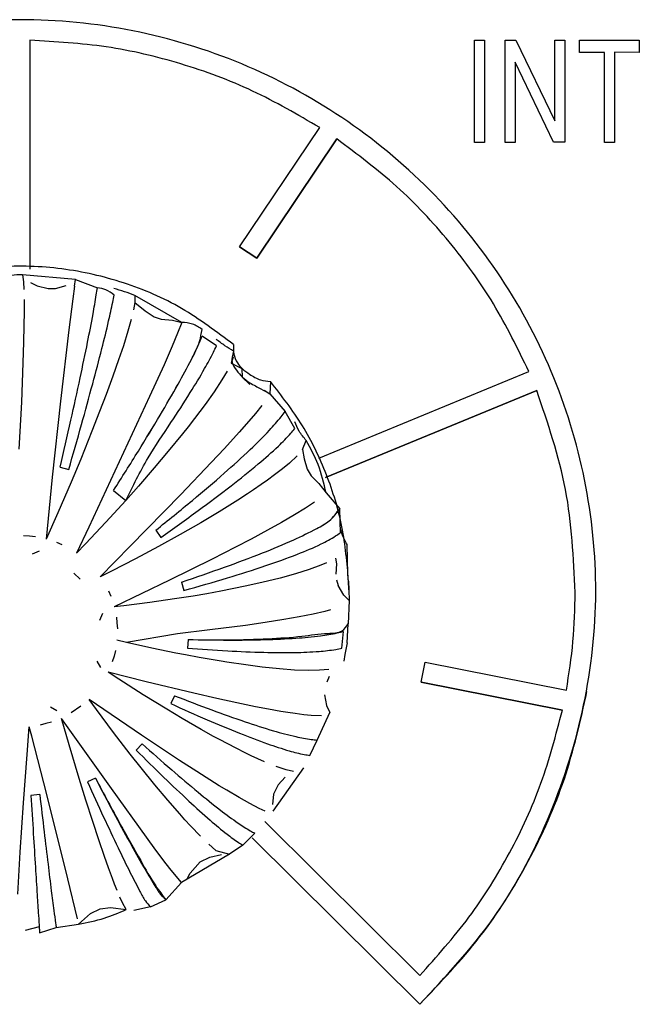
# Model space of a CAD drawing. Header units: millimetres. Extents: x -721 to -161, y -237 to 477.
# Tile 9 of 40: x -437 to -422, y -188 to -164. Entities that reach past the tile are written whole.
import ezdxf

# ---------------------------------------------------------------- set-up
doc = ezdxf.new("R2010")
doc.units = ezdxf.units.MM

# ---------------------------------------------------------------- blocks, each defined once
blk = doc.blocks.new('CFX-Folientastatur__8', base_point=(-455.839, -187.911))
at = {"color": 7, "linetype": 'Continuous'}
for p, q in [((-436.599, -164.473), (-436.599, -170.035)), ((-425.799, -166.957), (-425.799, -164.471)), ((-425.799, -164.471), (-425.555, -164.471)), ((-425.555, -164.471), (-425.555, -166.957)), ((-425.052, -166.957), (-425.052, -164.471)), ((-425.052, -164.471), (-424.793, -164.471)), ((-424.793, -164.471), (-423.845, -166.435)), ((-423.845, -166.435), (-423.845, -164.471)), ((-423.845, -164.471), (-423.601, -164.471)), ((-423.601, -164.471), (-423.601, -166.952)), ((-423.242, -164.471), (-421.791, -164.471)), ((-423.242, -164.772), (-423.242, -164.471)), ((-421.791, -164.471), (-421.791, -164.772)), ((-422.638, -164.772), (-423.242, -164.772)), ((-422.638, -164.772), (-423.242, -164.772)), ((-422.638, -166.957), (-422.638, -164.772)), ((-421.791, -164.772), (-422.394, -164.767)), ((-421.791, -164.772), (-422.394, -164.767)), ((-422.394, -164.767), (-422.394, -166.957)), ((-423.874, -166.952), (-424.808, -165.009)), ((-424.808, -165.009), (-424.808, -166.957)), ((-423.874, -166.952), (-424.808, -165.009)), ((-431.503, -169.492), (-429.558, -166.597)), ((-429.142, -166.874), (-431.087, -169.769)), ((-431.087, -169.769), (-429.142, -166.874)), ((-425.555, -166.957), (-425.799, -166.957)), ((-425.555, -166.957), (-425.799, -166.957)), ((-424.808, -166.957), (-425.052, -166.957)), ((-424.808, -166.957), (-425.052, -166.957)), ((-423.601, -166.952), (-423.874, -166.952)), ((-423.601, -166.952), (-423.874, -166.952)), ((-422.394, -166.957), (-422.638, -166.957)), ((-422.394, -166.957), (-422.638, -166.957)), ((-431.087, -169.769), (-431.503, -169.492)), ((-431.503, -169.492), (-431.087, -169.769)), ((-429.582, -174.634), (-424.474, -172.53)), ((-424.283, -172.99), (-429.42, -175.106)), ((-429.42, -175.106), (-424.283, -172.99)), ((-427.093, -180.08), (-426.995, -179.593)), ((-426.995, -179.593), (-423.562, -180.272)), ((-423.659, -180.76), (-427.093, -180.08)), ((-427.093, -180.08), (-423.659, -180.76)), ((-430.895, -183.467), (-427.128, -187.213)), ((-431.199, -183.863), (-427.128, -187.911)), ((-427.128, -187.911), (-431.199, -183.863))]:
    blk.add_line(p, q, dxfattribs=at)
for points, knots in [([(-427.128, -187.911), (-426.5, -187.239), (-425.248, -185.899), (-423.945, -183.45), (-423.094, -180.824), (-422.751, -178.069), (-423.002, -175.306), (-423.782, -172.649), (-425.075, -170.197), (-426.826, -168.045), (-428.969, -166.279), (-431.418, -164.965), (-434.08, -164.156), (-436.849, -163.883), (-439.618, -164.156), (-442.279, -164.965), (-444.729, -166.279), (-446.871, -168.045), (-448.623, -170.197), (-449.916, -172.649), (-450.696, -175.306), (-450.947, -178.069), (-450.603, -180.824), (-449.753, -183.45), (-448.45, -185.899), (-447.198, -187.239), (-446.57, -187.911)], [0, 0, 0, 0, 2.749525, 5.481374, 8.235372, 10.999163, 13.749343, 16.500607, 19.253943, 22.010015, 24.769065, 27.530872, 30.294793, 33.059859, 35.824925, 38.588846, 41.350653, 44.109703, 46.865775, 49.619111, 52.370375, 55.120555, 57.884347, 60.638344, 63.370193, 66.119718, 66.119718, 66.119718, 66.119718]), ([(-429.558, -166.597), (-430.094, -166.284), (-431.166, -165.658), (-432.92, -165.014), (-434.737, -164.581), (-435.978, -164.509), (-436.599, -164.473)], [0, 0, 0, 0, 1.859202, 3.71947, 5.580515, 7.441991, 7.441991, 7.441991, 7.441991]), ([(-429.558, -166.597), (-430.094, -166.284), (-431.166, -165.658), (-432.92, -165.014), (-434.737, -164.581), (-435.978, -164.509), (-436.599, -164.473)], [0, 0, 0, 0, 1.859202, 3.71947, 5.580515, 7.441991, 7.441991, 7.441991, 7.441991]), ([(-424.474, -172.53), (-424.745, -171.972), (-425.286, -170.856), (-426.385, -169.351), (-427.654, -167.987), (-428.646, -167.245), (-429.142, -166.874)], [0, 0, 0, 0, 1.85759, 3.712909, 5.5686, 7.423312, 7.423312, 7.423312, 7.423312]), ([(-424.474, -172.53), (-424.745, -171.972), (-425.286, -170.856), (-426.385, -169.351), (-427.654, -167.987), (-428.646, -167.245), (-429.142, -166.874)], [0, 0, 0, 0, 1.85759, 3.712909, 5.5686, 7.423312, 7.423312, 7.423312, 7.423312]), ([(-423.349, -177.897), (-423.389, -177.057), (-423.469, -175.377), (-424.012, -173.786), (-424.283, -172.99)], [0, 0, 0, 0, 2.508335, 5.017611, 5.017611, 5.017611, 5.017611]), ([(-423.349, -177.897), (-423.389, -177.057), (-423.469, -175.377), (-424.012, -173.786), (-424.283, -172.99)], [0, 0, 0, 0, 2.508335, 5.017611, 5.017611, 5.017611, 5.017611]), ([(-423.562, -180.272), (-423.5, -179.879), (-423.376, -179.092), (-423.358, -178.295), (-423.349, -177.897)], [0, 0, 0, 0, 1.1935, 2.386896, 2.386896, 2.386896, 2.386896]), ([(-427.128, -187.911), (-426.623, -187.381), (-425.613, -186.321), (-424.445, -184.455), (-423.542, -182.449), (-423.222, -181.023), (-423.062, -180.31)], [0, 0, 0, 0, 2.191523, 4.381232, 6.569376, 8.756356, 8.756356, 8.756356, 8.756356]), ([(-427.128, -187.213), (-426.714, -186.752), (-425.888, -185.829), (-424.911, -184.244), (-424.129, -182.555), (-423.816, -181.358), (-423.659, -180.76)], [0, 0, 0, 0, 1.855574, 3.709812, 5.562882, 7.41504, 7.41504, 7.41504, 7.41504])]:
    blk.add_open_spline(points, degree=3, knots=knots, dxfattribs=at)
blk = doc.blocks.new('Kappe-blau-KPOIE_1__16', base_point=(-444.883, -186.172))
at = {"color": 7, "linetype": 'Continuous'}
for p, q in [((-436.782, -170.177), (-436.759, -170.345)), ((-435.489, -170.291), (-436.782, -170.177)), ((-436.759, -170.345), (-436.749, -170.531)), ((-436.583, -170.359), (-436.421, -170.445)), ((-435.979, -170.505), (-435.718, -170.435)), ((-435.517, -170.455), (-435.489, -170.291)), ((-436.421, -170.445), (-436.16, -170.508)), ((-436.16, -170.508), (-435.979, -170.505)), ((-435.517, -170.455), (-435.56, -170.759)), ((-436.743, -170.774), (-436.743, -171.071)), ((-435.56, -170.759), (-435.655, -171.515)), ((-434.051, -170.847), (-434.082, -171.028)), ((-434.05, -170.676), (-434.051, -170.847)), ((-434.051, -170.847), (-433.803, -171.051)), ((-432.908, -171.335), (-434.05, -170.676)), ((-436.743, -171.071), (-436.747, -171.419)), ((-433.803, -171.051), (-433.579, -171.198)), ((-434.138, -171.262), (-434.217, -171.544)), ((-433.579, -171.198), (-433.408, -171.258)), ((-433.408, -171.258), (-433.139, -171.281)), ((-433.139, -171.281), (-432.908, -171.335)), ((-432.908, -171.335), (-433.01, -171.598)), ((-436.747, -171.419), (-436.755, -171.817)), ((-435.655, -171.515), (-435.857, -173.247)), ((-434.217, -171.544), (-434.33, -171.903)), ((-433.01, -171.598), (-433.143, -171.913)), ((-436.755, -171.817), (-436.77, -172.312)), ((-434.33, -171.903), (-434.445, -172.246)), ((-433.143, -171.913), (-433.34, -172.363)), ((-431.652, -172.031), (-431.712, -172.325)), ((-431.652, -171.874), (-431.652, -172.031)), ((-436.77, -172.312), (-436.809, -173.269)), ((-434.445, -172.246), (-434.584, -172.64)), ((-431.661, -172.178), (-431.712, -172.325)), ((-431.712, -172.325), (-431.453, -172.456)), ((-433.34, -172.363), (-433.691, -173.136)), ((-431.807, -172.517), (-431.934, -172.733)), ((-431.453, -172.456), (-431.445, -172.666)), ((-434.584, -172.64), (-434.748, -173.088)), ((-431.934, -172.733), (-432.123, -173.02)), ((-431.445, -172.666), (-431.252, -172.84)), ((-430.755, -172.768), (-430.769, -173.067)), ((-432.123, -173.02), (-432.342, -173.328)), ((-430.904, -172.977), (-430.769, -173.067)), ((-436.809, -173.269), (-436.87, -174.412)), ((-435.857, -173.247), (-436.057, -175.092)), ((-433.691, -173.136), (-435.172, -176.309)), ((-434.748, -173.088), (-434.906, -173.502)), ((-434.906, -173.502), (-435.092, -173.978)), ((-432.342, -173.328), (-432.6, -173.67)), ((-431.121, -173.544), (-431.34, -173.801)), ((-430.968, -173.353), (-431.121, -173.544)), ((-432.6, -173.67), (-432.754, -173.868)), ((-435.092, -173.978), (-435.366, -174.657)), ((-432.754, -173.868), (-432.893, -174.043)), ((-431.519, -174.005), (-431.873, -174.395)), ((-431.34, -173.801), (-431.519, -174.005)), ((-432.893, -174.043), (-433.238, -174.466)), ((-429.977, -174.426), (-429.884, -174.204)), ((-433.238, -174.466), (-433.578, -174.869)), ((-431.873, -174.395), (-432.193, -174.74)), ((-429.977, -174.426), (-429.937, -174.649)), ((-435.366, -174.657), (-435.599, -175.215)), ((-432.193, -174.74), (-432.93, -175.515)), ((-430.108, -174.577), (-430.295, -174.752)), ((-429.937, -174.649), (-429.862, -174.905)), ((-435.862, -174.855), (-435.656, -174.91)), ((-433.578, -174.869), (-433.963, -175.313)), ((-430.461, -174.891), (-430.654, -175.041)), ((-430.295, -174.752), (-430.461, -174.891)), ((-429.862, -174.905), (-429.769, -175.06)), ((-436.057, -175.092), (-436.207, -176.605)), ((-435.599, -175.215), (-435.92, -175.961)), ((-430.825, -175.166), (-430.979, -175.276)), ((-430.654, -175.041), (-430.825, -175.166)), ((-429.769, -175.06), (-429.577, -175.25)), ((-434.566, -175.417), (-434.273, -175.662)), ((-433.963, -175.313), (-434.273, -175.662)), ((-431.165, -175.404), (-431.315, -175.504)), ((-430.979, -175.276), (-431.165, -175.404)), ((-429.577, -175.25), (-429.404, -175.48)), ((-434.273, -175.662), (-434.753, -176.188)), ((-432.93, -175.515), (-434.162, -176.776)), ((-431.55, -175.657), (-432.002, -175.939)), ((-431.315, -175.504), (-431.55, -175.657)), ((-432.002, -175.939), (-432.446, -176.204)), ((-429.901, -175.847), (-430.169, -176.011)), ((-429.683, -175.703), (-429.901, -175.847)), ((-435.92, -175.961), (-436.207, -176.605)), ((-430.169, -176.011), (-430.485, -176.194)), ((-435.172, -176.309), (-435.471, -176.947)), ((-434.753, -176.188), (-435.252, -176.719)), ((-433.542, -176.386), (-433.42, -176.56)), ((-432.446, -176.204), (-432.948, -176.492)), ((-430.827, -176.385), (-431.226, -176.6)), ((-430.485, -176.194), (-430.827, -176.385)), ((-436.753, -176.515), (-436.608, -176.523)), ((-436.608, -176.523), (-436.465, -176.54)), ((-432.948, -176.492), (-433.477, -176.784)), ((-431.226, -176.6), (-431.601, -176.796)), ((-436.54, -176.96), (-436.368, -176.886)), ((-435.956, -176.676), (-435.824, -176.733)), ((-435.252, -176.719), (-435.471, -176.947)), ((-434.162, -176.776), (-434.897, -177.519)), ((-433.477, -176.784), (-434.033, -177.081)), ((-431.601, -176.796), (-432.169, -177.087)), ((-434.033, -177.081), (-434.615, -177.379)), ((-432.169, -177.087), (-433.206, -177.601)), ((-429.173, -177.063), (-429.153, -177.199)), ((-429.813, -177.34), (-430.149, -177.446)), ((-429.529, -177.235), (-429.813, -177.34)), ((-429.395, -177.178), (-429.529, -177.235)), ((-429.153, -177.199), (-429.167, -177.451)), ((-435.53, -177.429), (-435.381, -177.579)), ((-434.615, -177.379), (-434.897, -177.519)), ((-433.206, -177.601), (-434.555, -178.252)), ((-430.516, -177.548), (-430.968, -177.659)), ((-430.149, -177.446), (-430.516, -177.548)), ((-429.151, -177.591), (-429.111, -177.733)), ((-432.913, -177.645), (-432.858, -177.85)), ((-431.366, -177.748), (-431.96, -177.866)), ((-430.968, -177.659), (-431.366, -177.748)), ((-428.974, -177.962), (-429.111, -177.733)), ((-428.856, -177.622), (-428.848, -177.831)), ((-428.848, -177.831), (-428.843, -178.093)), ((-434.694, -177.859), (-434.636, -177.992)), ((-433.084, -178.057), (-433.687, -178.144)), ((-432.634, -177.985), (-433.084, -178.057)), ((-432.301, -177.928), (-432.634, -177.985)), ((-431.96, -177.866), (-432.301, -177.928)), ((-428.843, -178.093), (-428.974, -177.962)), ((-428.843, -178.093), (-428.864, -178.66)), ((-428.843, -178.093), (-428.864, -178.66)), ((-434.315, -178.224), (-434.555, -178.252)), ((-433.687, -178.144), (-434.315, -178.224)), ((-429.296, -178.323), (-429.432, -178.359)), ((-434.836, -178.413), (-434.911, -178.583)), ((-434.5, -178.498), (-434.485, -178.64)), ((-430.429, -178.558), (-430.884, -178.63)), ((-430.059, -178.493), (-430.429, -178.558)), ((-429.719, -178.426), (-430.059, -178.493)), ((-429.432, -178.359), (-429.719, -178.426)), ((-434.485, -178.64), (-434.476, -178.785)), ((-432.225, -178.81), (-433.01, -178.902)), ((-431.362, -178.699), (-432.225, -178.81)), ((-430.884, -178.63), (-431.362, -178.699)), ((-428.892, -179.12), (-428.864, -178.66)), ((-433.01, -178.902), (-434.252, -179.112)), ((-432.755, -179.042), (-432.774, -179.253)), ((-429.017, -179.255), (-428.98, -178.847)), ((-434.252, -179.112), (-434.485, -179.057)), ((-434.252, -179.112), (-434.485, -179.057)), ((-433.641, -179.249), (-434.252, -179.112)), ((-433.053, -179.372), (-433.641, -179.249)), ((-428.892, -179.12), (-428.946, -179.405)), ((-434.557, -179.445), (-434.598, -179.584)), ((-434.522, -179.307), (-434.557, -179.445)), ((-432.82, -179.417), (-433.053, -179.372)), ((-432.49, -179.479), (-432.82, -179.417)), ((-431.954, -179.572), (-432.49, -179.479)), ((-428.946, -179.405), (-428.975, -179.57)), ((-434.972, -179.565), (-434.885, -179.719)), ((-431.817, -179.594), (-431.954, -179.572)), ((-431.353, -179.662), (-431.817, -179.594)), ((-430.957, -179.713), (-431.353, -179.662)), ((-430.536, -179.757), (-430.957, -179.713)), ((-430.174, -179.784), (-430.536, -179.757)), ((-429.332, -179.77), (-429.56, -179.791)), ((-434.44, -180.006), (-434.697, -179.837)), ((-433.775, -180.068), (-434.697, -179.837)), ((-433.85, -180.385), (-434.44, -180.006)), ((-429.841, -179.796), (-430.174, -179.784)), ((-429.56, -179.791), (-429.841, -179.796)), ((-429.38, -180.075), (-429.317, -179.937)), ((-432.614, -180.348), (-433.775, -180.068)), ((-433.277, -180.739), (-433.85, -180.385)), ((-433.087, -180.409), (-433.177, -180.601)), ((-432.056, -180.476), (-432.614, -180.348)), ((-431.575, -180.581), (-432.056, -180.476)), ((-429.441, -180.387), (-429.391, -180.649)), ((-435.949, -180.774), (-436.104, -180.688)), ((-435.36, -180.664), (-435.597, -180.829)), ((-434.983, -180.744), (-435.163, -180.498)), ((-433.886, -181.366), (-435.163, -180.498)), ((-431.116, -180.676), (-431.575, -180.581)), ((-430.801, -180.736), (-431.116, -180.676)), ((-429.391, -180.649), (-429.312, -180.816)), ((-434.621, -182.666), (-435.83, -180.961)), ((-435.646, -181.606), (-435.83, -180.961)), ((-434.567, -181.3), (-434.983, -180.744)), ((-432.903, -180.963), (-433.277, -180.739)), ((-432.435, -181.233), (-432.903, -180.963)), ((-430.502, -180.789), (-430.801, -180.736)), ((-430.336, -180.817), (-430.502, -180.789)), ((-430.152, -180.844), (-430.336, -180.817)), ((-429.943, -180.871), (-430.152, -180.844)), ((-429.764, -180.889), (-429.943, -180.871)), ((-429.516, -180.897), (-429.764, -180.889)), ((-429.622, -181.489), (-429.312, -180.816)), ((-436.67, -181.837), (-436.615, -181.169)), ((-436.555, -181.396), (-436.615, -181.169)), ((-436.214, -181.088), (-436.354, -181.124)), ((-436.074, -181.05), (-436.214, -181.088)), ((-436.189, -182.808), (-436.555, -181.396)), ((-434.161, -181.827), (-434.567, -181.3)), ((-432.963, -181.98), (-433.886, -181.366)), ((-432.138, -181.399), (-432.435, -181.233)), ((-431.996, -181.476), (-432.138, -181.399)), ((-435.404, -182.42), (-435.646, -181.606)), ((-433.869, -181.58), (-434.02, -181.73)), ((-431.592, -181.688), (-431.996, -181.476)), ((-429.797, -181.86), (-429.622, -181.489)), ((-436.759, -183.016), (-436.67, -181.837)), ((-433.895, -182.162), (-434.161, -181.827)), ((-431.37, -181.799), (-431.592, -181.688)), ((-431.226, -181.869), (-431.37, -181.799)), ((-430.9, -182.016), (-431.226, -181.869)), ((-433.561, -182.574), (-433.895, -182.162)), ((-432.544, -182.252), (-432.963, -181.98)), ((-430.69, -183.216), (-429.944, -182.159)), ((-430.371, -182.212), (-430.619, -182.13)), ((-431.999, -182.596), (-432.544, -182.252)), ((-430.396, -182.392), (-430.569, -182.576)), ((-430.198, -182.25), (-430.371, -182.212)), ((-435.239, -182.952), (-435.404, -182.42)), ((-435.007, -182.416), (-435.2, -182.505)), ((-433.247, -182.95), (-433.561, -182.574)), ((-431.818, -182.707), (-431.999, -182.596)), ((-430.569, -182.576), (-430.677, -182.805)), ((-436.363, -182.813), (-436.575, -182.832)), ((-435.676, -184.857), (-436.189, -182.808)), ((-433.769, -183.848), (-434.621, -182.666)), ((-431.515, -182.887), (-431.818, -182.707)), ((-430.677, -182.805), (-430.707, -183.057)), ((-436.838, -184.214), (-436.759, -183.016)), ((-435.074, -183.47), (-435.239, -182.952)), ((-432.957, -183.284), (-433.247, -182.95)), ((-431.257, -183.033), (-431.515, -182.887)), ((-431.033, -183.149), (-431.257, -183.033)), ((-432.833, -183.423), (-432.957, -183.284)), ((-430.881, -183.218), (-431.033, -183.149)), ((-434.929, -183.909), (-435.074, -183.47)), ((-432.694, -183.576), (-432.833, -183.423)), ((-432.458, -183.823), (-432.694, -183.576)), ((-431.426, -184.043), (-431.134, -183.753)), ((-434.789, -184.32), (-434.929, -183.909)), ((-433.538, -184.162), (-433.769, -183.848)), ((-432.082, -184.172), (-432.254, -184.022)), ((-431.426, -184.043), (-431.746, -184.263)), ((-436.896, -185.231), (-436.838, -184.214)), ((-433.288, -184.494), (-433.538, -184.162)), ((-431.746, -184.263), (-432.919, -184.949)), ((-432.227, -184.336), (-431.944, -184.272)), ((-432.082, -184.172), (-431.746, -184.263)), ((-434.691, -184.595), (-434.789, -184.32)), ((-433.164, -184.654), (-433.288, -184.494)), ((-432.703, -184.722), (-432.461, -184.451)), ((-432.461, -184.451), (-432.227, -184.336)), ((-434.596, -184.851), (-434.691, -184.595)), ((-432.919, -184.949), (-433.164, -184.654)), ((-432.776, -184.859), (-432.703, -184.722)), ((-435.441, -185.831), (-435.676, -184.857)), ((-434.543, -184.99), (-434.596, -184.851)), ((-434.483, -185.141), (-434.543, -184.99)), ((-433.297, -185.371), (-432.919, -184.949)), ((-434.352, -185.441), (-434.414, -185.306)), ((-434.263, -185.606), (-434.352, -185.441)), ((-433.674, -185.545), (-433.297, -185.371)), ((-435.417, -185.961), (-435.126, -185.702)), ((-435.126, -185.702), (-434.893, -185.593)), ((-434.893, -185.593), (-434.639, -185.554)), ((-434.639, -185.554), (-434.263, -185.606)), ((-433.674, -185.545), (-434.074, -185.633)), ((-435.961, -186.048), (-435.417, -185.961)), ((-436.375, -186.025), (-436.718, -186.119)), ((-436.365, -186.172), (-435.961, -186.048))]:
    blk.add_line(p, q, dxfattribs=at)
at = {"color": 1, "linetype": 'Continuous'}
for p, q in [((-435.489, -170.291), (-434.96, -170.489)), ((-432.068, -171.905), (-432.411, -171.665)), ((-430.769, -173.067), (-430.401, -173.498)), ((-430.159, -173.911), (-430.401, -173.498)), ((-429.404, -175.48), (-429.071, -175.862)), ((-429.055, -176.446), (-429.071, -175.862))]:
    blk.add_line(p, q, dxfattribs=at)
at = {"color": 7, "linetype": 'Continuous'}
for points, knots in [([(-431.652, -171.874), (-432.062, -171.563), (-432.882, -170.942), (-434.31, -170.329), (-435.819, -169.983), (-437.369, -169.935), (-438.9, -170.182), (-440.354, -170.718), (-441.679, -171.52), (-442.824, -172.56), (-443.749, -173.8), (-444.411, -175.191), (-444.813, -176.668), (-444.833, -177.675), (-444.842, -178.173)], [0, 0, 0, 0, 1.538257, 3.077963, 4.618736, 6.160036, 7.701248, 9.24177, 10.7811, 12.31891, 13.855097, 15.389794, 16.916968, 18.404217, 18.404217, 18.404217, 18.404217]), ([(-435.862, -174.855), (-435.775, -174.474), (-435.611, -173.751), (-435.39, -172.737), (-435.21, -171.877), (-435.078, -171.203), (-435.001, -170.76), (-434.969, -170.547), (-434.96, -170.489)], [0, 0, 0, 0, 1.17369, 2.223352, 3.112804, 3.811443, 4.284234, 4.458874, 4.458874, 4.458874, 4.458874]), ([(-435.862, -174.855), (-435.775, -174.474), (-435.611, -173.751), (-435.39, -172.737), (-435.21, -171.877), (-435.078, -171.203), (-435.001, -170.76), (-434.969, -170.547), (-434.96, -170.489)], [0, 0, 0, 0, 1.17369, 2.223352, 3.112804, 3.811443, 4.284234, 4.458874, 4.458874, 4.458874, 4.458874]), ([(-435.656, -174.91), (-435.552, -174.546), (-435.354, -173.852), (-435.086, -172.872), (-434.865, -172.032), (-434.702, -171.371), (-434.605, -170.936), (-434.564, -170.726), (-434.553, -170.669)], [0, 0, 0, 0, 1.136188, 2.166309, 3.047099, 3.74164, 4.210785, 4.38342, 4.38342, 4.38342, 4.38342]), ([(-434.566, -175.417), (-434.364, -175.099), (-433.981, -174.493), (-433.46, -173.631), (-433.024, -172.89), (-432.71, -172.294), (-432.475, -171.86), (-432.433, -171.603), (-432.417, -171.503)], [0, 0, 0, 0, 1.130592, 2.152301, 3.022442, 3.704923, 4.180886, 4.483382, 4.483382, 4.483382, 4.483382]), ([(-434.566, -175.417), (-434.365, -175.099), (-433.981, -174.492), (-433.459, -173.631), (-433.027, -172.889), (-432.706, -172.301), (-432.515, -171.909), (-432.433, -171.717), (-432.411, -171.665)], [0, 0, 0, 0, 1.130592, 2.152301, 3.022442, 3.704923, 4.1628, 4.330514, 4.330514, 4.330514, 4.330514]), ([(-434.273, -175.662), (-434.1, -175.313), (-433.775, -174.657), (-433.198, -173.815), (-432.733, -173.095), (-432.387, -172.524), (-432.18, -172.142), (-432.092, -171.955), (-432.068, -171.905)], [0, 0, 0, 0, 1.166715, 2.191016, 3.058623, 3.738234, 4.193424, 4.359962, 4.359962, 4.359962, 4.359962]), ([(-431.652, -172.031), (-431.681, -172.127), (-431.732, -172.297), (-431.576, -172.498), (-431.443, -172.672), (-431.234, -172.818), (-431.005, -172.943), (-430.843, -173.028), (-430.769, -173.067)], [0, 0, 0, 0, 0.281158, 0.49664, 0.714185, 0.946286, 1.24928, 1.497868, 1.497868, 1.497868, 1.497868]), ([(-431.652, -171.874), (-431.654, -171.951), (-431.66, -172.105), (-431.575, -172.308), (-431.437, -172.474), (-431.241, -172.606), (-431.019, -172.745), (-430.836, -172.761), (-430.755, -172.768)], [0, 0, 0, 0, 0.228278, 0.460034, 0.640356, 0.867205, 1.167316, 1.40979, 1.40979, 1.40979, 1.40979]), ([(-428.856, -177.622), (-428.894, -177.181), (-428.97, -176.298), (-429.365, -175.024), (-429.939, -173.82), (-430.483, -173.119), (-430.755, -172.768)], [0, 0, 0, 0, 1.325134, 2.650667, 3.976953, 5.304264, 5.304264, 5.304264, 5.304264]), ([(-433.542, -176.386), (-433.244, -176.145), (-432.681, -175.691), (-431.915, -175.037), (-431.289, -174.471), (-430.826, -174.015), (-430.55, -173.7), (-430.433, -173.541), (-430.401, -173.498)], [0, 0, 0, 0, 1.150323, 2.169158, 3.022038, 3.680765, 4.117051, 4.275909, 4.275909, 4.275909, 4.275909]), ([(-433.542, -176.386), (-433.244, -176.145), (-432.681, -175.691), (-431.915, -175.037), (-431.289, -174.471), (-430.826, -174.015), (-430.55, -173.7), (-430.433, -173.541), (-430.401, -173.498)], [0, 0, 0, 0, 1.150323, 2.169158, 3.022038, 3.680765, 4.117051, 4.275909, 4.275909, 4.275909, 4.275909]), ([(-433.42, -176.56), (-433.116, -176.344), (-432.54, -175.935), (-431.75, -175.34), (-431.097, -174.82), (-430.611, -174.396), (-430.318, -174.101), (-430.192, -173.951), (-430.159, -173.911)], [0, 0, 0, 0, 1.117655, 2.120284, 2.966413, 3.62167, 4.053947, 4.210418, 4.210418, 4.210418, 4.210418]), ([(-429.404, -175.48), (-429.457, -175.246), (-429.559, -174.798), (-429.779, -174.396), (-429.884, -174.204)], [0, 0, 0, 0, 0.714903, 1.369593, 1.369593, 1.369593, 1.369593]), ([(-432.913, -177.645), (-432.564, -177.527), (-431.905, -177.303), (-430.997, -176.961), (-430.245, -176.652), (-429.686, -176.378), (-429.276, -176.154), (-429.132, -175.949), (-429.071, -175.862)], [0, 0, 0, 0, 1.104563, 2.088297, 2.910787, 3.539162, 3.967634, 4.281556, 4.281556, 4.281556, 4.281556]), ([(-432.913, -177.645), (-432.564, -177.527), (-431.905, -177.303), (-430.997, -176.961), (-430.245, -176.653), (-429.708, -176.388), (-429.299, -176.169), (-429.15, -175.968), (-429.071, -175.862)], [0, 0, 0, 0, 1.104563, 2.088297, 2.910787, 3.539162, 3.891763, 4.280923, 4.280923, 4.280923, 4.280923]), ([(-432.858, -177.85), (-432.505, -177.75), (-431.837, -177.561), (-430.916, -177.268), (-430.155, -176.997), (-429.588, -176.759), (-429.243, -176.576), (-429.094, -176.473), (-429.055, -176.446)], [0, 0, 0, 0, 1.101996, 2.082064, 2.89998, 3.52314, 3.924853, 4.06775, 4.06775, 4.06775, 4.06775]), ([(-428.848, -177.831), (-428.859, -177.657), (-428.881, -177.292), (-428.886, -176.927), (-428.889, -176.736)], [0, 0, 0, 0, 0.523615, 1.095973, 1.095973, 1.095973, 1.095973]), ([(-432.755, -179.042), (-432.424, -179.049), (-431.776, -179.063), (-430.857, -179.027), (-430.045, -178.98), (-429.469, -178.884), (-429.022, -178.891), (-428.909, -178.725), (-428.864, -178.66)], [0, 0, 0, 0, 0.993751, 1.942293, 2.766503, 3.405691, 3.754497, 3.979504, 3.979504, 3.979504, 3.979504]), ([(-432.755, -179.042), (-432.427, -179.048), (-431.804, -179.06), (-430.93, -179.05), (-430.186, -179.019), (-429.6, -178.966), (-429.215, -178.903), (-429.031, -178.859), (-428.98, -178.847)], [0, 0, 0, 0, 0.984564, 1.868119, 2.621186, 3.219252, 3.632474, 3.788357, 3.788357, 3.788357, 3.788357]), ([(-432.774, -179.253), (-432.447, -179.277), (-431.828, -179.321), (-430.958, -179.356), (-430.218, -179.364), (-429.634, -179.342), (-429.251, -179.299), (-429.067, -179.264), (-429.017, -179.255)], [0, 0, 0, 0, 0.982045, 1.862131, 2.610894, 3.203978, 3.612224, 3.76578, 3.76578, 3.76578, 3.76578]), ([(-433.087, -180.409), (-432.786, -180.526), (-432.218, -180.746), (-431.416, -181.031), (-430.734, -181.25), (-430.197, -181.396), (-429.841, -181.465), (-429.669, -181.484), (-429.622, -181.489)], [0, 0, 0, 0, 0.967585, 1.827996, 2.55246, 3.117354, 3.497229, 3.637404, 3.637404, 3.637404, 3.637404]), ([(-433.087, -180.409), (-432.786, -180.526), (-432.218, -180.746), (-431.416, -181.031), (-430.734, -181.25), (-430.197, -181.396), (-429.841, -181.465), (-429.669, -181.484), (-429.622, -181.489)], [0, 0, 0, 0, 0.967585, 1.827996, 2.55246, 3.117354, 3.497229, 3.637404, 3.637404, 3.637404, 3.637404]), ([(-433.177, -180.601), (-432.884, -180.733), (-432.33, -180.982), (-431.548, -181.309), (-430.882, -181.563), (-430.358, -181.737), (-430.011, -181.825), (-429.842, -181.852), (-429.797, -181.86)], [0, 0, 0, 0, 0.965119, 1.822182, 2.542504, 3.102559, 3.477504, 3.615328, 3.615328, 3.615328, 3.615328]), ([(-433.869, -181.58), (-433.632, -181.791), (-433.186, -182.188), (-432.553, -182.725), (-432.015, -183.16), (-431.592, -183.475), (-431.31, -183.658), (-431.171, -183.733), (-431.134, -183.753)], [0, 0, 0, 0, 0.952069, 1.791583, 2.490243, 3.024924, 3.373742, 3.498966, 3.498966, 3.498966, 3.498966]), ([(-433.869, -181.58), (-433.632, -181.791), (-433.186, -182.188), (-432.553, -182.725), (-432.015, -183.16), (-431.592, -183.475), (-431.31, -183.658), (-431.171, -183.733), (-431.134, -183.753)], [0, 0, 0, 0, 0.952069, 1.791583, 2.490243, 3.024924, 3.373742, 3.498966, 3.498966, 3.498966, 3.498966]), ([(-434.02, -181.73), (-433.795, -181.953), (-433.372, -182.372), (-432.771, -182.942), (-432.262, -183.403), (-431.861, -183.74), (-431.593, -183.938), (-431.46, -184.021), (-431.426, -184.043)], [0, 0, 0, 0, 0.950043, 1.786835, 2.482127, 3.012832, 3.357501, 3.480694, 3.480694, 3.480694, 3.480694]), ([(-435.2, -182.505), (-435.07, -182.79), (-434.827, -183.325), (-434.48, -184.06), (-434.19, -184.665), (-433.962, -185.092), (-433.816, -185.382), (-433.716, -185.497), (-433.674, -185.545)], [0, 0, 0, 0, 0.939435, 1.76205, 2.439805, 2.94973, 3.217091, 3.4072, 3.4072, 3.4072, 3.4072]), ([(-435.007, -182.416), (-434.861, -182.694), (-434.589, -183.215), (-434.2, -183.931), (-433.875, -184.52), (-433.62, -184.933), (-433.455, -185.217), (-433.343, -185.325), (-433.297, -185.371)], [0, 0, 0, 0, 0.940643, 1.764874, 2.444635, 2.956952, 3.226378, 3.421166, 3.421166, 3.421166, 3.421166]), ([(-435.007, -182.416), (-434.808, -182.791), (-434.452, -183.464), (-433.954, -184.33), (-433.609, -184.958), (-433.381, -185.259), (-433.297, -185.371)], [0, 0, 0, 0, 1.27287, 2.283327, 2.999069, 3.417148, 3.417148, 3.417148, 3.417148]), ([(-436.575, -182.832), (-436.556, -183.143), (-436.52, -183.726), (-436.471, -184.532), (-436.429, -185.194), (-436.397, -185.689), (-436.377, -185.996), (-436.367, -186.136), (-436.365, -186.172)], [0, 0, 0, 0, 0.935177, 1.752206, 2.423118, 2.92495, 3.239014, 3.346964, 3.346964, 3.346964, 3.346964]), ([(-436.363, -182.813), (-436.327, -183.116), (-436.261, -183.68), (-436.167, -184.459), (-436.088, -185.096), (-436.027, -185.574), (-435.986, -185.874), (-435.966, -186.012), (-435.961, -186.048)], [0, 0, 0, 0, 0.913809, 1.705107, 2.352936, 2.840141, 3.150548, 3.259401, 3.259401, 3.259401, 3.259401]), ([(-436.363, -182.813), (-436.327, -183.116), (-436.261, -183.68), (-436.167, -184.459), (-436.088, -185.096), (-436.027, -185.574), (-435.986, -185.874), (-435.966, -186.012), (-435.961, -186.048)], [0, 0, 0, 0, 0.913809, 1.705107, 2.352936, 2.840141, 3.150548, 3.259401, 3.259401, 3.259401, 3.259401]), ([(-435.417, -185.961), (-435.207, -185.921), (-434.809, -185.845), (-434.438, -185.683), (-434.263, -185.606)], [0, 0, 0, 0, 0.637833, 1.210661, 1.210661, 1.210661, 1.210661])]:
    blk.add_open_spline(points, degree=3, knots=knots, dxfattribs=at)
at = {"color": 1, "linetype": 'Continuous'}
for points, knots in [([(-436.782, -170.177), (-436.873, -170.176), (-437.056, -170.173), (-437.229, -170.237), (-437.316, -170.269)], [0, 0, 0, 0, 0.2684288, 0.5458756, 0.5458756, 0.5458756, 0.5458756]), ([(-434.553, -170.669), (-434.618, -170.62), (-434.74, -170.528), (-434.891, -170.502), (-434.96, -170.489)], [0, 0, 0, 0, 0.2415845, 0.4506854, 0.4506854, 0.4506854, 0.4506854]), ([(-434.05, -170.676), (-434.134, -170.646), (-434.302, -170.585), (-434.474, -170.533), (-434.559, -170.507)], [0, 0, 0, 0, 0.2683263, 0.5366853, 0.5366853, 0.5366853, 0.5366853]), ([(-432.417, -171.503), (-432.491, -171.452), (-432.64, -171.35), (-432.819, -171.34), (-432.908, -171.335)], [0, 0, 0, 0, 0.2644606, 0.5278018, 0.5278018, 0.5278018, 0.5278018]), ([(-431.652, -172.031), (-431.723, -171.988), (-431.869, -171.9), (-432.004, -171.796), (-432.075, -171.742)], [0, 0, 0, 0, 0.2473507, 0.5122551, 0.5122551, 0.5122551, 0.5122551]), ([(-429.884, -174.204), (-429.946, -174.131), (-430.063, -173.994), (-430.132, -173.827), (-430.165, -173.748)], [0, 0, 0, 0, 0.2824316, 0.5376221, 0.5376221, 0.5376221, 0.5376221]), ([(-428.889, -176.736), (-428.937, -176.652), (-429.018, -176.51), (-429.048, -176.349), (-429.061, -176.283)], [0, 0, 0, 0, 0.2872644, 0.4871448, 0.4871448, 0.4871448, 0.4871448])]:
    blk.add_open_spline(points, degree=3, knots=knots, dxfattribs=at)
blk = doc.blocks.new('Drehknopf-blau-KOPIE__17', base_point=(-444.883, -186.172))
blk.add_blockref('Kappe-blau-KPOIE_1__16', (-444.883, -186.172))
blk = doc.blocks.new('CFX-Bedienfeld_C-silber_1__18', base_point=(-455.839, -187.911))
for name, p in [('CFX-Folientastatur__8', (-455.839, -187.911)), ('Drehknopf-blau-KOPIE__17', (-444.883, -186.172))]:
    blk.add_blockref(name, p)
blk = doc.blocks.new('L10-für-dxf-Internet__87', base_point=(-720.837, -236.984))
blk.add_blockref('CFX-Bedienfeld_C-silber_1__18', (-455.839, -187.911))
blk = doc.blocks.new('SA_LinksA', base_point=(-491, 104))
blk.add_blockref('L10-für-dxf-Internet__87', (-720.837, -236.984))

msp = doc.modelspace()

# ---------------------------------------------------------------- block references
msp.add_blockref('SA_LinksA', (-491, 104))

doc.saveas('drawing.dxf')
